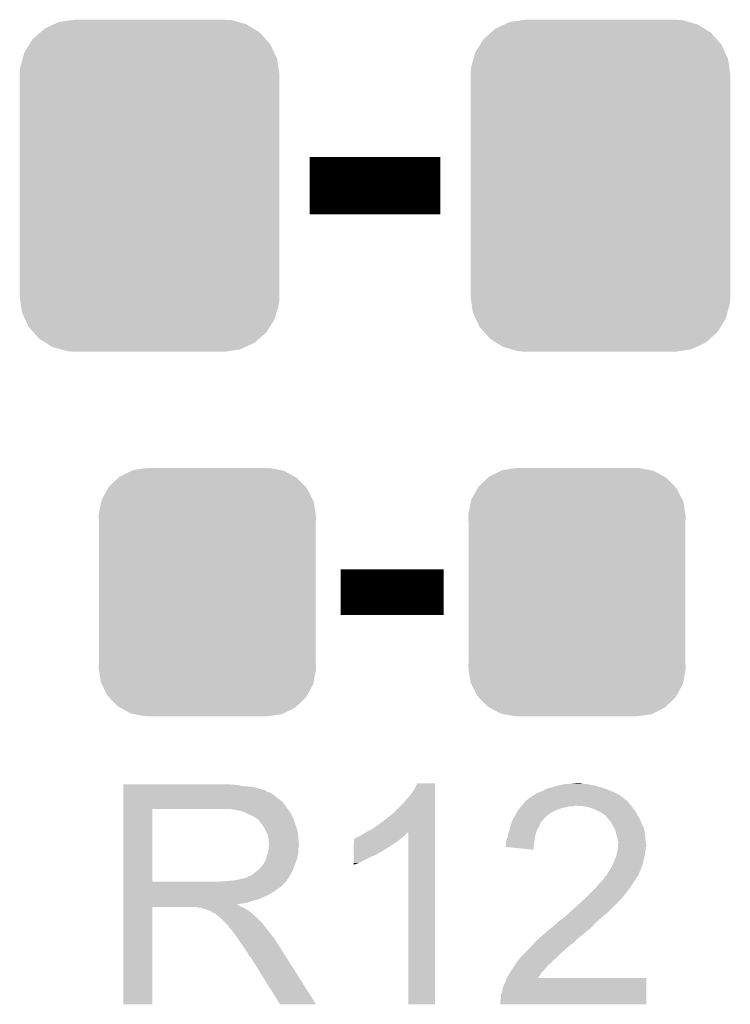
# Model space of a CAD drawing. Extents: x -1.3 to 24.2, y -3.9 to 39.7.
# Tile 24 of 48: x 11.1 to 14.2, y 8.9 to 13.2. Entities that reach past the tile are written whole.
import ezdxf

# ---------------------------------------------------------------- set-up
doc = ezdxf.new("R2010")
doc.units = 0
doc.layers.get('0').update_dxf_attribs({"linetype": 'CONTINUOUS'})
doc.layers.add('5V_TO_3V3_CLICK_V100_GTO', color=12, linetype='CONTINUOUS')
doc.layers.add('5V_TO_3V3_CLICK_V100_GTS', color=13, linetype='CONTINUOUS')

# ---------------------------------------------------------------- blocks, each defined once
blk = doc.blocks.new('CUSTOM_52')
for points in [[(-0.39008, 0.512452), (-0.336512, 0.538644), (0.3876, 0.512452), (0.339192, 0.538644)], [(-0.336512, 0.538644), (-0.330752, 0.54146), (0.339192, 0.538644), (0.324464, 0.54146)], [(-0.330752, 0.54146), (-0.266332, 0.551046), (0.324464, 0.54146), (0.274326, 0.551046)], [(-0.266332, 0.551046), (-0.26543, 0.55118), (0.274326, 0.551046), (0.26543, 0.55118)], [(-0.437866, 0.466866), (-0.39557, 0.507216), (0.436224, 0.466866), (0.397276, 0.507216)], [(-0.39557, 0.507216), (-0.39008, 0.512452), (0.397276, 0.507216), (0.3876, 0.512452)], [(-0.469636, 0.408968), (-0.4418, 0.4597), (0.468318, 0.408968), (0.44314, 0.4597)], [(-0.4418, 0.4597), (-0.437866, 0.466866), (0.44314, 0.4597), (0.436224, 0.466866)], [(-0.482418, 0.344176), (-0.4713, 0.400542), (0.481224, 0.344176), (0.472498, 0.400542)], [(-0.4713, 0.400542), (-0.469636, 0.408968), (0.472498, 0.400542), (0.468318, 0.408968)], [(-0.4826, 0.33528), (-0.482418, 0.344176), (0.4826, 0.33528), (0.481224, 0.344176)], [(-0.48133, 0.311898), (-0.4826, 0.33528), (0.48133, 0.311898), (0.4826, 0.33528)], [(-0.48133, 0.311896), (-0.48133, 0.311898), (0.48133, 0.311896), (0.48133, 0.311898)], [(-0.48133, -0.311896), (-0.48133, 0.311896), (0.48133, -0.311896), (0.48133, 0.311896)], [(-0.4826, -0.33528), (-0.481332, -0.311898), (0.4826, -0.33528), (0.48133, -0.311898)], [(-0.481222, -0.344176), (-0.4826, -0.33528), (0.482418, -0.344176), (0.4826, -0.33528)], [(-0.481332, -0.311898), (-0.48133, -0.311896), (0.48133, -0.311898), (0.48133, -0.311896)], [(-0.472498, -0.400542), (-0.481222, -0.344176), (0.471298, -0.400542), (0.482418, -0.344176)], [(-0.468316, -0.408968), (-0.472498, -0.400542), (0.469636, -0.408968), (0.471298, -0.400542)], [(-0.44314, -0.4597), (-0.468316, -0.408968), (0.441798, -0.4597), (0.469636, -0.408968)], [(-0.436222, -0.466866), (-0.44314, -0.4597), (0.437866, -0.466866), (0.441798, -0.4597)], [(-0.397276, -0.507216), (-0.436222, -0.466866), (0.395568, -0.507216), (0.437866, -0.466866)], [(-0.387598, -0.512452), (-0.397276, -0.507216), (0.39008, -0.512452), (0.395568, -0.507216)], [(-0.339192, -0.538644), (-0.387598, -0.512452), (0.33651, -0.538644), (0.39008, -0.512452)], [(-0.324462, -0.54146), (-0.339192, -0.538644), (0.330752, -0.54146), (0.33651, -0.538644)], [(-0.274326, -0.551046), (-0.324462, -0.54146), (0.26633, -0.551046), (0.330752, -0.54146)], [(-0.26543, -0.55118), (-0.274326, -0.551046), (0.26543, -0.55118), (0.26633, -0.551046)]]:
    blk.add_solid(points)
blk = doc.blocks.new('CUSTOM_53')
for points in [[(-0.465932, 0.697008), (-0.425122, 0.715892), (0.461224, 0.697008), (0.431072, 0.715892)], [(-0.425122, 0.715892), (-0.402214, 0.726492), (0.431072, 0.715892), (0.392864, 0.726492)], [(-0.402214, 0.726492), (-0.346074, 0.73466), (0.392864, 0.726492), (0.36342, 0.73466)], [(-0.346074, 0.73466), (-0.33274, 0.7366), (0.36342, 0.73466), (0.33274, 0.7366)], [(-0.518606, 0.650592), (-0.486794, 0.678626), (0.515276, 0.650592), (0.490572, 0.678626)], [(-0.486794, 0.678626), (-0.465932, 0.697008), (0.490572, 0.678626), (0.461224, 0.697008)], [(-0.555872, 0.591092), (-0.53404, 0.625952), (0.55312, 0.591092), (0.536988, 0.625952)], [(-0.53404, 0.625952), (-0.518606, 0.650592), (0.536988, 0.625952), (0.515276, 0.650592)], [(-0.563878, 0.562234), (-0.555872, 0.591092), (0.566472, 0.562234), (0.55312, 0.591092)], [(-0.57464, 0.52344), (-0.563878, 0.562234), (0.572118, 0.52344), (0.566472, 0.562234)], [(-0.57658, 0.49276), (-0.57464, 0.52344), (0.57658, 0.49276), (0.572118, 0.52344)], [(-0.57658, -0.49276), (-0.57658, 0.49276), (0.57658, -0.49276), (0.57658, 0.49276)], [(-0.572116, -0.52344), (-0.57658, -0.49276), (0.57464, -0.52344), (0.57658, -0.49276)], [(-0.566472, -0.562234), (-0.572116, -0.52344), (0.563876, -0.562234), (0.57464, -0.52344)], [(-0.553118, -0.591092), (-0.566472, -0.562234), (0.555872, -0.591092), (0.563876, -0.562234)], [(-0.536988, -0.625952), (-0.553118, -0.591092), (0.534038, -0.625952), (0.555872, -0.591092)], [(-0.515274, -0.650592), (-0.536988, -0.625952), (0.518606, -0.650592), (0.534038, -0.625952)], [(-0.490572, -0.678626), (-0.515274, -0.650592), (0.486792, -0.678626), (0.518606, -0.650592)], [(-0.461222, -0.697008), (-0.490572, -0.678626), (0.465932, -0.697008), (0.486792, -0.678626)], [(-0.431072, -0.715892), (-0.461222, -0.697008), (0.42512, -0.715892), (0.465932, -0.697008)], [(-0.392862, -0.726492), (-0.431072, -0.715892), (0.402214, -0.726492), (0.42512, -0.715892)], [(-0.36342, -0.73466), (-0.392862, -0.726492), (0.346072, -0.73466), (0.402214, -0.726492)], [(-0.33274, -0.7366), (-0.36342, -0.73466), (0.33274, -0.7366), (0.346072, -0.73466)]]:
    blk.add_solid(points)

msp = doc.modelspace()

# ---------------------------------------------------------------- linework, layer by layer
at = {"layer": '5V_TO_3V3_CLICK_V100_GTO'}
for points, const_width in [([(12.35964, 12.4968), (12.93876, 12.4968)], 0.254), ([(12.4968, 10.6934), (12.954, 10.6934)], 0.2032)]:
    msp.add_lwpolyline(points, dxfattribs=dict(at, const_width=const_width))
for points in [[(11.53162, 9.83742), (11.531622, 9.83996), (12.03706, 9.83742), (12.00912, 9.83996)], [(11.53162, 9.83234), (11.53162, 9.83742), (12.067538, 9.83234), (12.03706, 9.83742)], [(11.53162, 9.8298), (11.53162, 9.83234), (12.1031, 9.8298), (12.067538, 9.83234)], [(11.53162, 9.82218), (11.53162, 9.8298), (12.133578, 9.82218), (12.1031, 9.8298)], [(12.82446, 9.819642), (12.837162, 9.845018), (12.915898, 9.819642), (12.9159, 9.845018)], [(12.837162, 9.845018), (12.837174, 9.84504), (12.9159, 9.845018), (12.837174, 9.84504)], [(13.43406, 9.82726), (13.451838, 9.83234), (13.653772, 9.82726), (13.635992, 9.83234)], [(13.451838, 9.83234), (13.463268, 9.83488), (13.635992, 9.83234), (13.627102, 9.83488)], [(13.463268, 9.83488), (13.497562, 9.8425), (13.627102, 9.83488), (13.581382, 9.8425)], [(13.52042, 9.8425), (13.545818, 9.84504), (13.571222, 9.8425), (13.561062, 9.84504)], [(11.53162, 9.8171), (11.53162, 9.82218), (12.148822, 9.8171), (12.133578, 9.82218)], [(11.53162, 9.81456), (11.53162, 9.8171), (12.161522, 9.81456), (12.148822, 9.8171)], [(11.53162, 9.814538), (11.53162, 9.81456), (12.16406, 9.814538), (12.161522, 9.81456)], [(11.53162, 9.812014), (11.53162, 9.814538), (12.164074, 9.812014), (12.16406, 9.814538)], [(11.53162, 9.80694), (11.53162, 9.812014), (12.17422, 9.80694), (12.164074, 9.812014)], [(11.53162, 9.801858), (11.53162, 9.80694), (12.186922, 9.801858), (12.17422, 9.80694)], [(11.53162, 9.7917), (11.53162, 9.801858), (12.20216, 9.7917), (12.186922, 9.801858)], [(11.53162, 9.779), (11.53162, 9.7917), (12.2174, 9.779), (12.20216, 9.7917)], [(12.77366, 9.75614), (12.80922, 9.79678), (12.915898, 9.75614), (12.915898, 9.79678)], [(12.80922, 9.79678), (12.82446, 9.819642), (12.915898, 9.79678), (12.915898, 9.819642)], [(13.340082, 9.781544), (13.347704, 9.789162), (13.75054, 9.781544), (13.739876, 9.789162)], [(13.347704, 9.789162), (13.352778, 9.7917), (13.739876, 9.789162), (13.736322, 9.7917)], [(13.352778, 9.7917), (13.35786, 9.794242), (13.736322, 9.7917), (13.731874, 9.794242)], [(13.35786, 9.794242), (13.368022, 9.80186), (13.731874, 9.794242), (13.718542, 9.80186)], [(13.368022, 9.80186), (13.38326, 9.80694), (13.718542, 9.80186), (13.706688, 9.80694)], [(13.38326, 9.80694), (13.388338, 9.80948), (13.706688, 9.80694), (13.70076, 9.80948)], [(13.388338, 9.80948), (13.413742, 9.822182), (13.70076, 9.80948), (13.669008, 9.822182)], [(13.413742, 9.822182), (13.423896, 9.82472), (13.669008, 9.822182), (13.662662, 9.82472)], [(13.423896, 9.82472), (13.43406, 9.82726), (13.662662, 9.82472), (13.653772, 9.82726)], [(11.531618, 9.74344), (11.53162, 9.763758), (12.25296, 9.74344), (12.237722, 9.763758)], [(11.531618, 9.73074), (11.531618, 9.74344), (12.262838, 9.73074), (12.25296, 9.74344)], [(11.53162, 9.763758), (11.53162, 9.779), (12.237722, 9.763758), (12.2174, 9.779)], [(12.730478, 9.712958), (12.77366, 9.75614), (12.915896, 9.712958), (12.915898, 9.75614)], [(13.29055, 9.733278), (13.29902, 9.74344), (13.472158, 9.733278), (13.512798, 9.74344)], [(13.29902, 9.74344), (13.301136, 9.745978), (13.528036, 9.74344), (13.535658, 9.745978)], [(13.301136, 9.74598), (13.309604, 9.756138), (13.78712, 9.74598), (13.776962, 9.756138)], [(13.301136, 9.745978), (13.301136, 9.74598), (13.535658, 9.745978), (13.543282, 9.74598)], [(13.309604, 9.756138), (13.31595, 9.763752), (13.776962, 9.756138), (13.771884, 9.763752)], [(13.31595, 9.763752), (13.315956, 9.76376), (13.771884, 9.763752), (13.769362, 9.76376)], [(13.315956, 9.76376), (13.318066, 9.766292), (13.769362, 9.76376), (13.76934, 9.766292)], [(13.318066, 9.766292), (13.322308, 9.77138), (13.76934, 9.766292), (13.76324, 9.77138)], [(13.322308, 9.77138), (13.324846, 9.771386), (13.76324, 9.77138), (13.763232, 9.771386)], [(13.324846, 9.771386), (13.332464, 9.779), (13.763232, 9.771386), (13.7541, 9.779)], [(13.332464, 9.779), (13.340082, 9.781544), (13.7541, 9.779), (13.75054, 9.781544)], [(13.57376, 9.74344), (13.543282, 9.74598), (13.78966, 9.74344), (13.78712, 9.74598)], [(13.57378, 9.743436), (13.57376, 9.74344), (13.789662, 9.743436), (13.78966, 9.74344)], [(13.599158, 9.73836), (13.57378, 9.743436), (13.792202, 9.73836), (13.789662, 9.743436)], [(11.531612, 9.408182), (11.531618, 9.73072), (11.66114, 9.408182), (11.661142, 9.73072)], [(11.531618, 9.73072), (11.531618, 9.73074), (11.661142, 9.73072), (11.96848, 9.73074)], [(12.039602, 9.72566), (12.006582, 9.73074), (12.266788, 9.72566), (12.262838, 9.73074)], [(12.058242, 9.720576), (12.039602, 9.72566), (12.27074, 9.720576), (12.266788, 9.72566)], [(12.06754, 9.71804), (12.058242, 9.720576), (12.270744, 9.71804), (12.27074, 9.720576)], [(12.067552, 9.718034), (12.06754, 9.71804), (12.270744, 9.718034), (12.270744, 9.71804)], [(12.08786, 9.70788), (12.067552, 9.718034), (12.27836, 9.70788), (12.270744, 9.718034)], [(12.10564, 9.70026), (12.08786, 9.70788), (12.281408, 9.70026), (12.27836, 9.70788)], [(12.11411, 9.69518), (12.10564, 9.70026), (12.28344, 9.69518), (12.281408, 9.70026)], [(12.70254, 9.6901), (12.730478, 9.712958), (12.915896, 9.6901), (12.915896, 9.712958)], [(13.265834, 9.692642), (13.27404, 9.70788), (13.40358, 9.692642), (13.420996, 9.70788)], [(13.27404, 9.70788), (13.27549, 9.71042), (13.420996, 9.70788), (13.4239, 9.71042)], [(13.27549, 9.71042), (13.282748, 9.72312), (13.4239, 9.71042), (13.446758, 9.72312)], [(13.282748, 9.72312), (13.2842, 9.725658), (13.446758, 9.72312), (13.453104, 9.725658)], [(13.2842, 9.725658), (13.29055, 9.733278), (13.453104, 9.725658), (13.472158, 9.733278)], [(13.614398, 9.73328), (13.599158, 9.73836), (13.794742, 9.73328), (13.792202, 9.73836)], [(13.622018, 9.73074), (13.614398, 9.73328), (13.797282, 9.73074), (13.794742, 9.73328)], [(13.632182, 9.725658), (13.622018, 9.73074), (13.802362, 9.725658), (13.797282, 9.73074)], [(13.657578, 9.71296), (13.632182, 9.725658), (13.80998, 9.71296), (13.802362, 9.725658)], [(13.66774, 9.70534), (13.657578, 9.71296), (13.814138, 9.70534), (13.80998, 9.71296)], [(13.675356, 9.70026), (13.66774, 9.70534), (13.816908, 9.70026), (13.814138, 9.70534)], [(13.677898, 9.695184), (13.675356, 9.70026), (13.819678, 9.695184), (13.816908, 9.70026)], [(12.11834, 9.692642), (12.11411, 9.69518), (12.284528, 9.692642), (12.28344, 9.69518)], [(12.125964, 9.68756), (12.11834, 9.692642), (12.286706, 9.68756), (12.284528, 9.692642)], [(12.128504, 9.687552), (12.125964, 9.68756), (12.28671, 9.687552), (12.286706, 9.68756)], [(12.13612, 9.6774), (12.128504, 9.687552), (12.29106, 9.6774), (12.28671, 9.687552)], [(12.14374, 9.66724), (12.13612, 9.6774), (12.294448, 9.66724), (12.29106, 9.6774)], [(12.152812, 9.65454), (12.14374, 9.66724), (12.29868, 9.65454), (12.294448, 9.66724)], [(12.644122, 9.64692), (12.67206, 9.66724), (12.915894, 9.64692), (12.915896, 9.66724)], [(12.67206, 9.66724), (12.70254, 9.6901), (12.915896, 9.66724), (12.915896, 9.6901)], [(13.250452, 9.654538), (13.255532, 9.672316), (13.37818, 9.654538), (13.385798, 9.672316)], [(13.255532, 9.672316), (13.25626, 9.674862), (13.385798, 9.672316), (13.388342, 9.674862)], [(13.25626, 9.674862), (13.26036, 9.682478), (13.388342, 9.674862), (13.395958, 9.682478)], [(13.26036, 9.682478), (13.264464, 9.6901), (13.395958, 9.682478), (13.40104, 9.6901)], [(13.264464, 9.6901), (13.265834, 9.692642), (13.40104, 9.6901), (13.40358, 9.692642)], [(13.68661, 9.685022), (13.677898, 9.695184), (13.82522, 9.685022), (13.819678, 9.695184)], [(13.69314, 9.677402), (13.68661, 9.685022), (13.828738, 9.677402), (13.82522, 9.685022)], [(13.70584, 9.657078), (13.69314, 9.677402), (13.83812, 9.657078), (13.828738, 9.677402)], [(13.70838, 9.652), (13.70584, 9.657078), (13.840462, 9.652), (13.83812, 9.657078)], [(12.15644, 9.649458), (12.152812, 9.65454), (12.300206, 9.649458), (12.29868, 9.65454)], [(12.1666, 9.629138), (12.15644, 9.649458), (12.3063, 9.629138), (12.300206, 9.649458)], [(12.17422, 9.613896), (12.1666, 9.629138), (12.307826, 9.613896), (12.3063, 9.629138)], [(12.175672, 9.60374), (12.17422, 9.613896), (12.30884, 9.60374), (12.307826, 9.613896)], [(12.580622, 9.61136), (12.590778, 9.61644), (12.77874, 9.61136), (12.78382, 9.61644)], [(12.590778, 9.61644), (12.607702, 9.626594), (12.78382, 9.61644), (12.793974, 9.626594)], [(12.607702, 9.626594), (12.607712, 9.6266), (12.793974, 9.626594), (12.796498, 9.6266)], [(12.607712, 9.6266), (12.61618, 9.63168), (12.915894, 9.6266), (12.915894, 9.63168)], [(12.61618, 9.63168), (12.644122, 9.64692), (12.915894, 9.63168), (12.915894, 9.64692)], [(12.79652, 8.864622), (12.796498, 9.6266), (12.915878, 8.864622), (12.915894, 9.6266)], [(13.238902, 9.61136), (13.241022, 9.624062), (13.3604, 9.61136), (13.364208, 9.624062)], [(13.241022, 9.624062), (13.245252, 9.636758), (13.364208, 9.624062), (13.368018, 9.636758)], [(13.245252, 9.636758), (13.2461, 9.6393), (13.368018, 9.636758), (13.36947, 9.6393)], [(13.2461, 9.6393), (13.250452, 9.654538), (13.36947, 9.6393), (13.37818, 9.654538)], [(13.716, 9.636762), (13.70838, 9.652), (13.844814, 9.636762), (13.840462, 9.652)], [(13.716638, 9.634218), (13.716, 9.636762), (13.84554, 9.634218), (13.844814, 9.636762)], [(13.721082, 9.61644), (13.716638, 9.634218), (13.847764, 9.61644), (13.84554, 9.634218)], [(13.726158, 9.6012), (13.721082, 9.61644), (13.849668, 9.6012), (13.847764, 9.61644)], [(12.17676, 9.596118), (12.175672, 9.60374), (12.309476, 9.596118), (12.30884, 9.60374)], [(12.176762, 9.583418), (12.17676, 9.596118), (12.310534, 9.583418), (12.309476, 9.596118)], [(12.1793, 9.575796), (12.176762, 9.583418), (12.31117, 9.575796), (12.310534, 9.583418)], [(12.177846, 9.563098), (12.1793, 9.57326), (12.311378, 9.563098), (12.311378, 9.57326)], [(12.1793, 9.573262), (12.1793, 9.575796), (12.31138, 9.573262), (12.31117, 9.575796)], [(12.1793, 9.57326), (12.1793, 9.573262), (12.311378, 9.57326), (12.31138, 9.573262)], [(12.555234, 9.56056), (12.555236, 9.5758), (12.707622, 9.56056), (12.73048, 9.5758)], [(12.555236, 9.5758), (12.55524, 9.5885), (12.73048, 9.5758), (12.750798, 9.5885)], [(12.55524, 9.5885), (12.555242, 9.59866), (12.750798, 9.5885), (12.76299, 9.59866)], [(12.555242, 9.59866), (12.557766, 9.598666), (12.76299, 9.59866), (12.762998, 9.598666)], [(12.557766, 9.598666), (12.5603, 9.6012), (12.762998, 9.598666), (12.76604, 9.6012)], [(12.5603, 9.6012), (12.560304, 9.601202), (12.76604, 9.6012), (12.766042, 9.601202)], [(12.560304, 9.601202), (12.565382, 9.60374), (12.766042, 9.601202), (12.769214, 9.60374)], [(12.565382, 9.60374), (12.573004, 9.606282), (12.769214, 9.60374), (12.772392, 9.606282)], [(12.573004, 9.606282), (12.580618, 9.611358), (12.772392, 9.606282), (12.778738, 9.611358)], [(12.580618, 9.611358), (12.580622, 9.61136), (12.778738, 9.611358), (12.77874, 9.61136)], [(13.228334, 9.563126), (13.23086, 9.568184), (13.353826, 9.563126), (13.354252, 9.568184)], [(13.23086, 9.585962), (13.233402, 9.596122), (13.356166, 9.585962), (13.35786, 9.596122)], [(13.23086, 9.580882), (13.23086, 9.585962), (13.35532, 9.580882), (13.356166, 9.585962)], [(13.23086, 9.568184), (13.23086, 9.580882), (13.354252, 9.568184), (13.35532, 9.580882)], [(13.233402, 9.596122), (13.23848, 9.608822), (13.35786, 9.596122), (13.359976, 9.608822)], [(13.23848, 9.608822), (13.238902, 9.61136), (13.359976, 9.608822), (13.3604, 9.61136)], [(13.7287, 9.588502), (13.726158, 9.6012), (13.851256, 9.588502), (13.849668, 9.6012)], [(13.72743, 9.563098), (13.728446, 9.573258), (13.85316, 9.563098), (13.85316, 9.573258)], [(13.728446, 9.573258), (13.7287, 9.575798), (13.85316, 9.573258), (13.852844, 9.575798)], [(13.7287, 9.575798), (13.7287, 9.588502), (13.852844, 9.575798), (13.851256, 9.588502)], [(12.166598, 9.5123), (12.16914, 9.524998), (12.303758, 9.5123), (12.306298, 9.524998)], [(12.16914, 9.524998), (12.174218, 9.537698), (12.306298, 9.524998), (12.30884, 9.537698)], [(12.174218, 9.537698), (12.176758, 9.555476), (12.30884, 9.537698), (12.30884, 9.555476)], [(12.176758, 9.555476), (12.177846, 9.563098), (12.30884, 9.555476), (12.311378, 9.563098)], [(12.555226, 9.52246), (12.555228, 9.53008), (12.63904, 9.52246), (12.656818, 9.53008)], [(12.555228, 9.53008), (12.55523, 9.5377), (12.656818, 9.53008), (12.669522, 9.5377)], [(12.55523, 9.54532), (12.555234, 9.56056), (12.682216, 9.54532), (12.707622, 9.56056)], [(12.55523, 9.545298), (12.55523, 9.54532), (12.67968, 9.545298), (12.682216, 9.54532)], [(12.55523, 9.542774), (12.55523, 9.545298), (12.679666, 9.542774), (12.67968, 9.545298)], [(12.55523, 9.5377), (12.55523, 9.542774), (12.669522, 9.5377), (12.679666, 9.542774)], [(13.352758, 9.550402), (13.228334, 9.563126), (13.352758, 9.550402), (13.353826, 9.563126)], [(13.719046, 9.51992), (13.72108, 9.525002), (13.84554, 9.51992), (13.846266, 9.525002)], [(13.72108, 9.525002), (13.72362, 9.5377), (13.846266, 9.525002), (13.84808, 9.5377)], [(13.72362, 9.5377), (13.72616, 9.550398), (13.84808, 9.5377), (13.850196, 9.550398)], [(13.72616, 9.550398), (13.726414, 9.55294), (13.850196, 9.550398), (13.85062, 9.55294)], [(13.726414, 9.55294), (13.72743, 9.563098), (13.85062, 9.55294), (13.85316, 9.563098)], [(12.1412, 9.47166), (12.151358, 9.484358), (12.28898, 9.47166), (12.293598, 9.484358)], [(12.151358, 9.484358), (12.153898, 9.4869), (12.293598, 9.484358), (12.294522, 9.4869)], [(12.153898, 9.4869), (12.15644, 9.491978), (12.294522, 9.4869), (12.296368, 9.491978)], [(12.15644, 9.491978), (12.161518, 9.499598), (12.296368, 9.491978), (12.299138, 9.499598)], [(12.161518, 9.499598), (12.166598, 9.512298), (12.299138, 9.499598), (12.303756, 9.512298)], [(12.166598, 9.512298), (12.166598, 9.5123), (12.303756, 9.512298), (12.303758, 9.5123)], [(12.55522, 9.49198), (12.555226, 9.52246), (12.578078, 9.49198), (12.63904, 9.52246)], [(12.55522, 9.48439), (12.55522, 9.49198), (12.55522, 9.48439), (12.578078, 9.49198)], [(13.701886, 9.479278), (13.71092, 9.4996), (13.835378, 9.479278), (13.840458, 9.4996)], [(13.71092, 9.4996), (13.719046, 9.51992), (13.840458, 9.4996), (13.84554, 9.51992)], [(12.092938, 9.43356), (12.103098, 9.438638), (12.270106, 9.43356), (12.273068, 9.438638)], [(12.103098, 9.438638), (12.125322, 9.456418), (12.273068, 9.438638), (12.28344, 9.456418)], [(12.125322, 9.456418), (12.128498, 9.458958), (12.28344, 9.456418), (12.284362, 9.458958)], [(12.128498, 9.458958), (12.1412, 9.47166), (12.284362, 9.458958), (12.28898, 9.47166)], [(13.676628, 9.436098), (13.680442, 9.443722), (13.817598, 9.436098), (13.820648, 9.443722)], [(13.680442, 9.443722), (13.683826, 9.4488), (13.820648, 9.443722), (13.82268, 9.4488)], [(13.683826, 9.4488), (13.688902, 9.456416), (13.82268, 9.4488), (13.82522, 9.456416)], [(13.688902, 9.456416), (13.690598, 9.458958), (13.82522, 9.456416), (13.827754, 9.458958)], [(13.690598, 9.45896), (13.70076, 9.476742), (13.827756, 9.45896), (13.834426, 9.476742)], [(13.690598, 9.458958), (13.690598, 9.45896), (13.827754, 9.458958), (13.827756, 9.45896)], [(13.70076, 9.476742), (13.701886, 9.479278), (13.834426, 9.476742), (13.835378, 9.479278)], [(11.53161, 9.39546), (11.531612, 9.397994), (12.242778, 9.39546), (12.2428, 9.397994)], [(11.53161, 9.395446), (11.53161, 9.39546), (12.240254, 9.395446), (12.242778, 9.39546)], [(11.53161, 9.39038), (11.53161, 9.395446), (12.237716, 9.39038), (12.240254, 9.395446)], [(11.531612, 9.40816), (11.531612, 9.408182), (11.950698, 9.40816), (11.66114, 9.408182)], [(11.531612, 9.397994), (11.531612, 9.40816), (12.2428, 9.397994), (12.25296, 9.40816)], [(11.950698, 9.40816), (11.968464, 9.410698), (12.25296, 9.40816), (12.255498, 9.410698)], [(11.968464, 9.410698), (11.96848, 9.4107), (12.255498, 9.410698), (12.255498, 9.4107)], [(11.988798, 9.4107), (12.034518, 9.41578), (12.255498, 9.4107), (12.258886, 9.41578)], [(12.034518, 9.41578), (12.075158, 9.42594), (12.258886, 9.41578), (12.265662, 9.42594)], [(12.077696, 9.42594), (12.085316, 9.431018), (12.265662, 9.42594), (12.268624, 9.431018)], [(12.085316, 9.431018), (12.092938, 9.43356), (12.268624, 9.431018), (12.270106, 9.43356)], [(13.62964, 9.38276), (13.644878, 9.40054), (13.78204, 9.38276), (13.793892, 9.40054)], [(13.644878, 9.40054), (13.66012, 9.41578), (13.793892, 9.40054), (13.804052, 9.41578)], [(13.66012, 9.41578), (13.67028, 9.431024), (13.804052, 9.41578), (13.814214, 9.431024)], [(13.67028, 9.431024), (13.670302, 9.43356), (13.814214, 9.431024), (13.815906, 9.43356)], [(13.670302, 9.43356), (13.675366, 9.433574), (13.815906, 9.43356), (13.815914, 9.433574)], [(13.675366, 9.433574), (13.676628, 9.436098), (13.815914, 9.433574), (13.817598, 9.436098)], [(11.53161, 9.37514), (11.53161, 9.39038), (12.21486, 9.37514), (12.237716, 9.39038)], [(11.53161, 9.367518), (11.53161, 9.37514), (12.204698, 9.367518), (12.21486, 9.37514)], [(11.53161, 9.35228), (11.53161, 9.367518), (12.1793, 9.35228), (12.204698, 9.367518)], [(11.53161, 9.34466), (11.53161, 9.35228), (12.16406, 9.34466), (12.1793, 9.35228)], [(13.58392, 9.33704), (13.60932, 9.36244), (13.74648, 9.33704), (13.7668, 9.36244)], [(13.60932, 9.36244), (13.62964, 9.38276), (13.7668, 9.36244), (13.78204, 9.38276)], [(11.531608, 9.306558), (11.53161, 9.309066), (12.039604, 9.306558), (12.037092, 9.309066)], [(11.531608, 9.304018), (11.531608, 9.306558), (12.044682, 9.304018), (12.039604, 9.306558)], [(11.53161, 9.32942), (11.53161, 9.34466), (12.128498, 9.32942), (12.16406, 9.34466)], [(11.53161, 9.324338), (11.53161, 9.32942), (12.105638, 9.324338), (12.128498, 9.32942)], [(11.53161, 9.31672), (11.53161, 9.324338), (12.085318, 9.31672), (12.105638, 9.324338)], [(11.53161, 9.31164), (11.53161, 9.31672), (12.062458, 9.31164), (12.085318, 9.31672)], [(11.53161, 9.309066), (11.53161, 9.31164), (12.037092, 9.309066), (12.062458, 9.31164)], [(13.54328, 9.29894), (13.57884, 9.33196), (13.70838, 9.29894), (13.7414, 9.33196)], [(13.57884, 9.33196), (13.58392, 9.33704), (13.7414, 9.33196), (13.74648, 9.33704)], [(11.5316, 8.864622), (11.531608, 9.296378), (11.661118, 8.864622), (11.66114, 9.296378)], [(11.531608, 9.29894), (11.531608, 9.304018), (12.0523, 9.29894), (12.044682, 9.304018)], [(11.531608, 9.2964), (11.531608, 9.29894), (12.058652, 9.2964), (12.0523, 9.29894)], [(11.531608, 9.296378), (11.531608, 9.2964), (11.66114, 9.296378), (11.854178, 9.2964)], [(11.864338, 9.29386), (11.854178, 9.2964), (12.065002, 9.29386), (12.058652, 9.2964)], [(11.879574, 9.291326), (11.877034, 9.29386), (12.069226, 9.291326), (12.065002, 9.29386)], [(11.882116, 9.29132), (11.879574, 9.291326), (12.069236, 9.29132), (12.069226, 9.291326)], [(11.912598, 9.28116), (11.882116, 9.29132), (12.086168, 9.28116), (12.069236, 9.29132)], [(11.917678, 9.27862), (11.912598, 9.28116), (12.0904, 9.27862), (12.086168, 9.28116)], [(11.922758, 9.27608), (11.917678, 9.27862), (12.093576, 9.27608), (12.0904, 9.27862)], [(11.930378, 9.271002), (11.922758, 9.27608), (12.099924, 9.271002), (12.093576, 9.27608)], [(11.935456, 9.268462), (11.930378, 9.271002), (12.103098, 9.268462), (12.099924, 9.271002)], [(11.937994, 9.26846), (11.935456, 9.268462), (12.1031, 9.26846), (12.103098, 9.268462)], [(11.94054, 9.265922), (11.937994, 9.26846), (12.105638, 9.265922), (12.1031, 9.26846)], [(11.9507, 9.2583), (11.94054, 9.265922), (12.11326, 9.2583), (12.105638, 9.265922)], [(13.49502, 9.25576), (13.510258, 9.268458), (13.66266, 9.25576), (13.677896, 9.268458)], [(13.510258, 9.268458), (13.51026, 9.26846), (13.677896, 9.268458), (13.6779, 9.26846)], [(13.51026, 9.26846), (13.5255, 9.2837), (13.6779, 9.26846), (13.69314, 9.2837)], [(13.5255, 9.2837), (13.54328, 9.29894), (13.69314, 9.2837), (13.70838, 9.29894)], [(11.953876, 9.25576), (11.9507, 9.2583), (12.1158, 9.25576), (12.11326, 9.2583)], [(11.960228, 9.250678), (11.953876, 9.25576), (12.123422, 9.250678), (12.1158, 9.25576)], [(11.963398, 9.248142), (11.960228, 9.250678), (12.125958, 9.248142), (12.123422, 9.250678)], [(11.986262, 9.225278), (11.963398, 9.248142), (12.14882, 9.225278), (12.125958, 9.248142)], [(11.993878, 9.21766), (11.986262, 9.225278), (12.154536, 9.21766), (12.14882, 9.225278)], [(13.43321, 9.204958), (13.45692, 9.225278), (13.609318, 9.204958), (13.627096, 9.225278)], [(13.45692, 9.225278), (13.456922, 9.22528), (13.627096, 9.225278), (13.627098, 9.22528)], [(13.456922, 9.22528), (13.462002, 9.23036), (13.627098, 9.22528), (13.633024, 9.23036)], [(13.462002, 9.23036), (13.48232, 9.2456), (13.633024, 9.23036), (13.650806, 9.2456)], [(13.48232, 9.2456), (13.49502, 9.25576), (13.650806, 9.2456), (13.66266, 9.25576)], [(12.001498, 9.2075), (11.993878, 9.21766), (12.162156, 9.2075), (12.154536, 9.21766)], [(12.00277, 9.20496), (12.001498, 9.2075), (12.16406, 9.20496), (12.162156, 9.2075)], [(12.004034, 9.202434), (12.00277, 9.20496), (12.166026, 9.202434), (12.16406, 9.20496)], [(12.00657, 9.20242), (12.004034, 9.202434), (12.166036, 9.20242), (12.166026, 9.202434)], [(12.021816, 9.1821), (12.00657, 9.20242), (12.18184, 9.1821), (12.166036, 9.20242)], [(12.03706, 9.16178), (12.021816, 9.1821), (12.198096, 9.16178), (12.18184, 9.1821)], [(13.38834, 9.16686), (13.412354, 9.18718), (13.563594, 9.16686), (13.58646, 9.18718)], [(13.412354, 9.18718), (13.42136, 9.1948), (13.58646, 9.18718), (13.596256, 9.1948)], [(13.42136, 9.1948), (13.43321, 9.204958), (13.596256, 9.1948), (13.609318, 9.204958)], [(12.040448, 9.156698), (12.03706, 9.16178), (12.20216, 9.156698), (12.198096, 9.16178)], [(12.059074, 9.12876), (12.040448, 9.156698), (12.21994, 9.12876), (12.20216, 9.156698)], [(13.34008, 9.1186), (13.355884, 9.13638), (13.50518, 9.1186), (13.52804, 9.13638)], [(13.355884, 9.13638), (13.3604, 9.14146), (13.52804, 9.13638), (13.534812, 9.14146)], [(13.3604, 9.14146), (13.36319, 9.143998), (13.534812, 9.14146), (13.538198, 9.143998)], [(13.36319, 9.143998), (13.374366, 9.154158), (13.538198, 9.143998), (13.545818, 9.154158)], [(13.374366, 9.154158), (13.379958, 9.15924), (13.545818, 9.154158), (13.55344, 9.15924)], [(13.379958, 9.15924), (13.388332, 9.166854), (13.55344, 9.15924), (13.561054, 9.166854)], [(13.388332, 9.166854), (13.38834, 9.16686), (13.561054, 9.166854), (13.563594, 9.16686)], [(12.06754, 9.11606), (12.059074, 9.12876), (12.227998, 9.11606), (12.21994, 9.12876)], [(12.08024, 9.098282), (12.06754, 9.11606), (12.239278, 9.098282), (12.227998, 9.11606)], [(12.0904, 9.080498), (12.08024, 9.098282), (12.250562, 9.080498), (12.239278, 9.098282)], [(13.29944, 9.07796), (13.31976, 9.09828), (13.462, 9.07796), (13.48232, 9.09828)], [(13.31976, 9.09828), (13.34008, 9.1186), (13.48232, 9.09828), (13.50518, 9.1186)], [(12.092938, 9.075426), (12.0904, 9.080498), (12.25378, 9.075426), (12.250562, 9.080498)], [(12.098014, 9.072882), (12.092938, 9.075426), (12.255394, 9.072882), (12.25378, 9.075426)], [(12.100562, 9.0678), (12.098014, 9.072882), (12.258618, 9.0678), (12.255394, 9.072882)], [(12.227558, 8.86461), (12.100562, 9.0678), (12.387534, 8.86461), (12.258618, 9.0678)], [(13.272346, 9.0424), (13.27912, 9.05256), (13.423894, 9.0424), (13.434056, 9.05256)], [(13.27912, 9.05256), (13.283184, 9.057642), (13.434056, 9.05256), (13.43914, 9.057642)], [(13.283184, 9.057642), (13.297408, 9.07542), (13.43914, 9.057642), (13.45946, 9.07542)], [(13.297408, 9.07542), (13.29944, 9.07796), (13.45946, 9.07542), (13.462, 9.07796)], [(13.238482, 8.98906), (13.248006, 9.0043), (13.378208, 8.98906), (13.38834, 9.0043)], [(13.248006, 9.0043), (13.254354, 9.01446), (13.38834, 9.0043), (13.398498, 9.01446)], [(13.254354, 9.01446), (13.260704, 9.02462), (13.398498, 9.01446), (13.40612, 9.02462)], [(13.260704, 9.02462), (13.26388, 9.0297), (13.40612, 9.02462), (13.409506, 9.0297)], [(13.26388, 9.0297), (13.265572, 9.032238), (13.409506, 9.0297), (13.411198, 9.032238)], [(13.265572, 9.032238), (13.26896, 9.03732), (13.411198, 9.032238), (13.418816, 9.03732)], [(13.26896, 9.03732), (13.272336, 9.042386), (13.418816, 9.03732), (13.421354, 9.042386)], [(13.272336, 9.042386), (13.272346, 9.0424), (13.421354, 9.042386), (13.423894, 9.0424)], [(13.220704, 8.950966), (13.22578, 8.95858), (13.853154, 8.950966), (13.853154, 8.95858)], [(13.22578, 8.95858), (13.23086, 8.97128), (13.853154, 8.95858), (13.853158, 8.97128)], [(13.23086, 8.97128), (13.235204, 8.981418), (13.853158, 8.97128), (13.85316, 8.981418)], [(13.235204, 8.981418), (13.235214, 8.98144), (13.85316, 8.981418), (13.373142, 8.98144)], [(13.235214, 8.98144), (13.238482, 8.98906), (13.373142, 8.98144), (13.378208, 8.98906)], [(13.208002, 8.905244), (13.21308, 8.917942), (13.853144, 8.905244), (13.853148, 8.917942)], [(13.21308, 8.917942), (13.215622, 8.933182), (13.853148, 8.917942), (13.85315, 8.933182)], [(13.215622, 8.933182), (13.2207, 8.948424), (13.85315, 8.933182), (13.853152, 8.948424)], [(13.2207, 8.948424), (13.220704, 8.950966), (13.853152, 8.948424), (13.853154, 8.950966)], [(13.20546, 8.879842), (13.208, 8.892542), (13.85314, 8.879842), (13.853142, 8.892542)], [(13.20546, 8.864622), (13.20546, 8.879842), (13.853138, 8.864622), (13.85314, 8.879842)], [(13.208, 8.892542), (13.208002, 8.905244), (13.853142, 8.892542), (13.853144, 8.905244)], [(11.661118, 8.8646), (11.5316, 8.864622), (11.661118, 8.8646), (11.661118, 8.864622)], [(12.38754, 8.8646), (12.387534, 8.86461), (12.38754, 8.8646), (12.227558, 8.86461)], [(12.915878, 8.8646), (12.79652, 8.864622), (12.915878, 8.8646), (12.915878, 8.864622)], [(13.853138, 8.8646), (13.20546, 8.864622), (13.853138, 8.8646), (13.853138, 8.864622)]]:
    msp.add_solid(points, dxfattribs=at)

# ---------------------------------------------------------------- block references
at = {"layer": '5V_TO_3V3_CLICK_V100_GTS'}
for name, p in [('CUSTOM_53', (11.64844, 12.4968)), ('CUSTOM_53', (13.64996, 12.4968)), ('CUSTOM_52', (11.90498, 10.6934)), ('CUSTOM_52', (13.54582, 10.6934))]:
    msp.add_blockref(name, p, dxfattribs=at)

doc.saveas('drawing.dxf')
